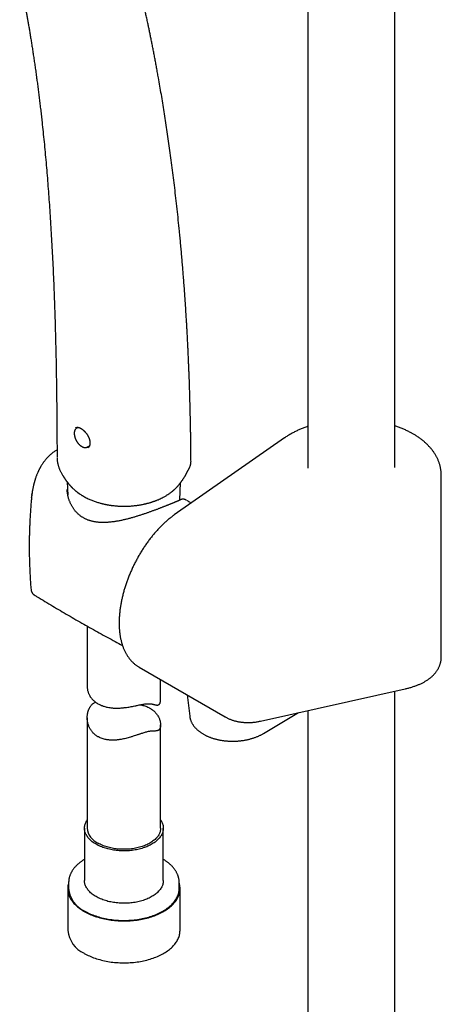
# Model space of a CAD drawing. Header units: millimetres. Extents: x 8 to 806, y 12 to 1720.
# Tile 7 of 131: x 625 to 711, y 417 to 619. Entities that reach past the tile are written whole.
import ezdxf

# ---------------------------------------------------------------- set-up
doc = ezdxf.new("R2010")
doc.units = ezdxf.units.MM

msp = doc.modelspace()

# ---------------------------------------------------------------- linework, layer by layer
at = {"color": 7, "linetype": 'Continuous', "lineweight": 30}
for p, q in [((683.53, 761.63), (683.53, 526.96)), ((701.33, 527.08), (701.33, 757.94)), ((636.57, 535.29), (636.3, 535.13)), ((705.17, 533.88), (704.88, 534.05)), ((705.17, 533.88), (705.17, 533.88)), ((678.76, 533.11), (656.25, 517.37)), ((638.53, 531.27), (638.89, 531.48)), ((638.53, 531.28), (638.53, 531.27)), ((638.54, 531.08), (638.55, 531.09)), ((632.27, 529.16), (632.27, 529.13)), ((632.27, 529.16), (632.27, 529.15)), ((659.65, 528.28), (659.66, 528.29)), ((659.31, 526.95), (659.31, 526.95)), ((634.34, 524.13), (634.48, 521.4)), ((657.35, 520.39), (657.54, 523.98)), ((710.82, 488.37), (710.82, 525.5)), ((627.12, 521.41), (627.16, 521.76)), ((627.16, 521.76), (627.17, 521.8)), ((627.06, 520.9), (627.07, 520.92)), ((658.83, 520.32), (658.82, 520.32)), ((638.44, 494.63), (638.44, 482.27)), ((649.06, 486.23), (666.62, 476.1)), ((653.44, 479.61), (653.44, 483.7)), ((673.9, 475.21), (703.44, 481.81)), ((701.33, 274.59), (701.33, 481.34)), ((658.87, 480.57), (659.4, 476.21)), ((683.53, 477.36), (683.53, 275.64)), ((638.44, 475.9), (638.44, 453.31)), ((674.46, 472.67), (681.63, 476.94)), ((653.44, 453.31), (653.44, 474.43)), ((637.89, 453.31), (637.89, 442.59)), ((653.99, 442.59), (653.99, 453.31)), ((634.64, 442.18), (634.64, 442.19)), ((634.64, 442.18), (634.64, 440.96)), ((657.24, 440.96), (657.24, 442.18)), ((634.47, 440.96), (634.47, 432.38)), ((657.42, 432.38), (657.42, 440.96))]:
    msp.add_line(p, q, dxfattribs=at)
at = {"color": 7, "linetype": 'Continuous', "lineweight": 30, "flags": 128}
for points in [[(640.25, 450.02), (640.05, 450.14), (639.85, 450.27), (639.66, 450.4), (639.48, 450.54), (639.3, 450.68), (639.14, 450.82), (638.99, 450.97), (638.84, 451.12), (638.71, 451.27), (638.58, 451.43), (638.47, 451.59), (638.36, 451.75), (638.27, 451.91), (638.18, 452.08), (638.11, 452.24), (638.05, 452.41), (637.99, 452.58), (637.95, 452.75), (637.92, 452.92), (637.9, 453.09), (637.89, 453.26), (637.9, 453.44), (637.91, 453.61), (637.94, 453.78), (637.97, 453.95), (638.02, 454.12), (638.08, 454.29), (638.14, 454.45), (638.22, 454.62), (638.31, 454.78), (638.41, 454.95), (638.44, 455)], [(653.44, 455), (653.53, 454.87), (653.62, 454.7), (653.71, 454.54), (653.78, 454.37), (653.84, 454.2), (653.9, 454.03), (653.94, 453.86), (653.97, 453.69), (653.99, 453.52), (653.99, 453.35), (653.99, 453.18), (653.98, 453.01), (653.95, 452.84), (653.92, 452.67), (653.87, 452.5), (653.81, 452.33), (653.75, 452.16), (653.67, 451.99), (653.58, 451.83), (653.48, 451.67), (653.37, 451.51), (653.25, 451.35), (653.12, 451.2), (652.98, 451.05), (652.83, 450.9), (652.67, 450.75), (652.5, 450.61), (652.32, 450.47), (652.14, 450.34), (651.94, 450.21), (651.74, 450.08), (651.53, 449.96), (651.31, 449.84), (651.09, 449.73), (650.85, 449.62), (650.62, 449.52), (650.37, 449.43), (650.12, 449.33), (649.86, 449.25), (649.6, 449.17), (649.33, 449.09), (649.06, 449.02), (648.78, 448.96), (648.5, 448.9), (648.22, 448.85), (647.93, 448.8), (647.64, 448.76), (647.35, 448.73), (647.06, 448.7), (646.76, 448.68), (646.46, 448.67), (646.17, 448.66), (645.87, 448.66), (645.57, 448.66), (645.28, 448.68), (644.98, 448.69), (644.69, 448.72), (644.39, 448.75), (644.1, 448.78), (643.81, 448.83), (643.53, 448.87), (643.25, 448.93), (642.97, 448.99), (642.69, 449.06), (642.42, 449.13), (642.16, 449.21), (641.9, 449.29), (641.64, 449.38), (641.4, 449.47), (641.15, 449.57), (640.92, 449.68), (640.69, 449.79), (640.47, 449.9), (640.25, 450.02)], [(653.44, 453.31), (653.44, 453.22), (653.43, 453.06), (653.41, 452.89), (653.38, 452.73), (653.33, 452.56), (653.28, 452.4), (653.21, 452.24), (653.14, 452.08), (653.05, 451.92), (652.95, 451.77), (652.85, 451.61), (652.73, 451.46), (652.6, 451.31), (652.46, 451.17), (652.32, 451.02), (652.16, 450.88), (652, 450.75), (651.82, 450.62), (651.64, 450.49), (651.45, 450.37), (651.25, 450.25), (651.04, 450.13), (650.83, 450.02), (650.6, 449.91), (650.38, 449.81), (650.14, 449.72), (649.9, 449.63), (649.65, 449.54), (649.4, 449.46), (649.14, 449.39), (648.88, 449.32), (648.61, 449.26), (648.34, 449.2), (648.07, 449.15), (647.79, 449.11), (647.51, 449.07), (647.23, 449.04), (646.95, 449.02), (646.66, 449), (646.38, 448.98), (646.09, 448.98), (645.8, 448.98), (645.51, 448.98), (645.23, 449), (644.94, 449.02), (644.66, 449.04), (644.38, 449.07), (644.1, 449.11), (643.82, 449.15), (643.55, 449.2), (643.27, 449.26), (643.01, 449.32), (642.75, 449.39), (642.49, 449.46), (642.24, 449.54), (641.99, 449.63), (641.75, 449.72), (641.51, 449.81), (641.28, 449.91), (641.06, 450.02), (640.85, 450.13), (640.64, 450.25)], [(634.64, 442.11), (634.64, 442.11), (634.59, 441.9), (634.54, 441.7), (634.51, 441.5), (634.48, 441.29), (634.47, 441.09), (634.47, 440.88), (634.48, 440.68), (634.5, 440.47), (634.53, 440.27), (634.57, 440.06), (634.63, 439.86), (634.69, 439.66), (634.77, 439.46), (634.85, 439.26), (634.95, 439.06), (635.06, 438.87), (635.17, 438.67), (635.3, 438.48), (635.44, 438.29), (635.59, 438.11), (635.74, 437.92), (635.91, 437.74), (636.09, 437.57), (636.28, 437.39), (636.47, 437.22), (636.68, 437.05), (636.89, 436.89), (637.11, 436.73), (637.34, 436.57), (637.58, 436.42), (637.83, 436.27)], [(637.83, 436.27), (638.09, 436.13), (638.35, 435.99), (638.62, 435.86), (638.89, 435.73), (639.18, 435.61), (639.47, 435.49), (639.76, 435.38), (640.07, 435.27), (640.37, 435.17), (640.69, 435.07), (641.01, 434.98), (641.33, 434.89), (641.66, 434.81), (641.99, 434.74), (642.32, 434.67), (642.66, 434.61), (643, 434.56), (643.35, 434.51), (643.7, 434.46), (644.04, 434.43), (644.4, 434.39), (644.75, 434.37), (645.1, 434.35), (645.46, 434.34), (645.81, 434.33), (646.17, 434.34), (646.52, 434.34), (646.88, 434.36), (647.23, 434.38), (647.58, 434.4), (647.93, 434.43), (648.28, 434.47), (648.63, 434.52), (648.97, 434.57), (649.31, 434.63), (649.65, 434.69), (649.98, 434.76), (650.32, 434.83), (650.64, 434.91), (650.96, 435), (651.28, 435.09), (651.59, 435.19), (651.9, 435.3), (652.2, 435.4), (652.49, 435.52), (652.78, 435.64), (653.06, 435.76), (653.34, 435.89), (653.61, 436.03), (653.87, 436.17), (654.12, 436.31), (654.37, 436.46), (654.6, 436.61), (654.83, 436.77), (655.05, 436.93), (655.26, 437.09), (655.47, 437.26), (655.66, 437.43), (655.85, 437.61), (656.02, 437.79), (656.18, 437.97), (656.34, 438.15), (656.49, 438.34), (656.62, 438.53), (656.75, 438.72), (656.86, 438.92), (656.96, 439.11), (657.06, 439.31), (657.14, 439.51), (657.21, 439.71), (657.28, 439.91), (657.33, 440.11), (657.37, 440.32), (657.39, 440.52), (657.41, 440.73), (657.42, 440.93), (657.42, 441.14), (657.4, 441.34), (657.37, 441.55), (657.34, 441.75), (657.29, 441.95), (657.24, 442.11)], [(653.99, 442.59), (653.99, 442.46), (653.98, 442.29), (653.95, 442.12), (653.92, 441.95), (653.87, 441.78), (653.81, 441.61), (653.75, 441.44), (653.67, 441.28), (653.58, 441.11), (653.48, 440.95), (653.37, 440.79), (653.25, 440.64), (653.12, 440.48), (652.98, 440.33), (652.83, 440.18), (652.67, 440.04), (652.5, 439.89), (652.32, 439.76), (652.14, 439.62), (651.94, 439.49), (651.74, 439.37), (651.53, 439.25), (651.31, 439.13), (651.09, 439.02), (650.85, 438.91), (650.62, 438.81), (650.37, 438.71), (650.12, 438.62), (649.86, 438.53), (649.6, 438.45), (649.33, 438.38), (649.06, 438.31), (648.78, 438.24), (648.5, 438.19), (648.22, 438.13), (647.93, 438.09), (647.64, 438.05), (647.35, 438.02), (647.06, 437.99), (646.76, 437.97), (646.46, 437.95), (646.17, 437.95), (645.87, 437.94), (645.57, 437.95), (645.28, 437.96), (644.98, 437.98), (644.69, 438), (644.39, 438.03), (644.1, 438.07), (643.81, 438.11), (643.53, 438.16), (643.25, 438.21), (642.97, 438.27), (642.69, 438.34), (642.42, 438.41), (642.16, 438.49), (641.9, 438.57), (641.64, 438.66), (641.4, 438.76), (641.15, 438.86), (640.92, 438.96), (640.69, 439.07), (640.47, 439.19), (640.25, 439.31), (640.05, 439.43), (639.85, 439.56), (639.66, 439.69), (639.48, 439.83), (639.3, 439.97), (639.14, 440.11), (638.99, 440.26), (638.84, 440.41), (638.71, 440.56), (638.58, 440.71), (638.47, 440.87), (638.36, 441.03), (638.27, 441.2), (638.18, 441.36), (638.11, 441.53), (638.05, 441.7), (637.99, 441.86), (637.95, 442.03), (637.92, 442.21), (637.9, 442.38), (637.89, 442.55), (637.89, 442.59)], [(637.95, 436.35), (638.21, 436.2), (638.47, 436.07), (638.74, 435.93), (639.01, 435.81), (639.3, 435.68), (639.58, 435.57), (639.88, 435.45), (640.18, 435.35), (640.49, 435.25), (640.8, 435.15), (641.12, 435.06), (641.44, 434.98), (641.76, 434.9), (642.09, 434.83), (642.43, 434.76), (642.76, 434.7), (643.11, 434.64), (643.45, 434.6), (643.79, 434.55), (644.14, 434.52), (644.49, 434.49), (644.84, 434.47), (645.19, 434.45), (645.55, 434.44), (645.9, 434.44), (646.25, 434.44), (646.61, 434.45), (646.96, 434.46), (647.31, 434.48), (647.66, 434.51), (648.01, 434.54), (648.35, 434.59), (648.7, 434.63), (649.04, 434.68), (649.38, 434.74), (649.71, 434.81), (650.04, 434.88), (650.37, 434.96), (650.69, 435.04), (651.01, 435.13), (651.32, 435.22), (651.63, 435.32), (651.94, 435.43), (652.23, 435.54), (652.52, 435.65), (652.81, 435.78), (653.08, 435.9), (653.35, 436.03), (653.62, 436.17), (653.87, 436.31), (654.12, 436.46), (654.36, 436.6), (654.59, 436.76), (654.81, 436.92), (655.03, 437.08), (655.23, 437.24), (655.43, 437.41), (655.62, 437.59), (655.8, 437.76), (655.96, 437.94), (656.12, 438.12), (656.27, 438.31), (656.41, 438.5), (656.54, 438.69), (656.66, 438.88), (656.76, 439.07), (656.86, 439.27), (656.95, 439.47), (657.02, 439.67), (657.09, 439.87), (657.14, 440.07), (657.18, 440.27), (657.21, 440.47), (657.23, 440.68), (657.24, 440.88), (657.24, 440.96)], [(637.83, 427.7), (638.09, 427.56), (638.35, 427.42), (638.62, 427.29), (638.89, 427.16), (639.18, 427.03), (639.47, 426.92), (639.76, 426.8), (640.07, 426.7), (640.37, 426.59), (640.69, 426.5), (641.01, 426.41), (641.33, 426.32), (641.66, 426.24), (641.99, 426.17), (642.32, 426.1), (642.66, 426.04), (643, 425.98), (643.35, 425.93), (643.7, 425.89), (644.04, 425.85), (644.4, 425.82), (644.75, 425.8), (645.1, 425.78), (645.46, 425.77), (645.81, 425.76), (646.17, 425.76), (646.52, 425.77), (646.88, 425.78), (647.23, 425.8), (647.58, 425.83), (647.93, 425.86), (648.28, 425.9), (648.63, 425.94), (648.97, 426), (649.31, 426.05), (649.65, 426.12), (649.98, 426.18), (650.32, 426.26), (650.64, 426.34), (650.96, 426.43), (651.28, 426.52), (651.59, 426.62), (651.9, 426.72), (652.2, 426.83), (652.49, 426.95), (652.78, 427.06), (653.06, 427.19), (653.34, 427.32), (653.61, 427.45), (653.87, 427.59), (654.12, 427.74), (654.37, 427.89), (654.6, 428.04), (654.83, 428.19), (655.05, 428.36), (655.26, 428.52), (655.47, 428.69), (655.66, 428.86), (655.85, 429.04), (656.02, 429.21), (656.18, 429.4), (656.34, 429.58), (656.49, 429.77), (656.62, 429.96), (656.75, 430.15), (656.86, 430.34), (656.96, 430.54), (657.06, 430.74), (657.14, 430.94), (657.21, 431.14), (657.28, 431.34), (657.33, 431.54), (657.37, 431.75), (657.39, 431.95), (657.41, 432.15), (657.42, 432.36), (657.42, 432.38)]]:
    msp.add_lwpolyline(points, dxfattribs=at)
at = {"color": 7, "linetype": 'Continuous', "lineweight": 30}
for centre, radius, start, end in [((642.18, 453.67), 3.75, 185.4843, 245.8359), ((640.27, 441.5), 5.66, 185.5373, 245.7829), ((640.2, 432.95), 5.75, 185.5923, 245.7278)]:
    msp.add_arc(centre, radius, start, end, dxfattribs=at)
for points, knots in [([(659.66, 528.29), (659.65, 528.46), (659.65, 528.82), (659.65, 529.36), (659.65, 529.89), (659.64, 530.39), (659.64, 530.87), (659.63, 531.32), (659.63, 531.75), (659.62, 532.16), (659.62, 532.53), (659.61, 532.89), (659.61, 533.21), (659.6, 533.5), (659.6, 533.77), (659.6, 534.01), (659.59, 534.23), (659.59, 534.43), (659.59, 534.61), (659.59, 534.75), (659.58, 534.86), (659.58, 534.93), (659.58, 534.98), (659.58, 535.03), (659.58, 535.09), (659.58, 535.14), (659.58, 535.2), (659.58, 535.29), (659.57, 535.41), (659.57, 535.57), (659.57, 535.74), (659.56, 535.94), (659.56, 536.16), (659.56, 536.38), (659.55, 536.61), (659.53, 537.43), (659.49, 539.38), (659.43, 541.45), (659.38, 543.05), (659.36, 543.67), (659.34, 544.31), (659.32, 544.97), (659.29, 545.66), (659.26, 546.41), (659.23, 547.24), (659.19, 548.14), (659.15, 549.08), (659.11, 550), (659.07, 550.9), (659.03, 551.78), (658.98, 552.68), (658.94, 553.61), (658.89, 554.56), (658.83, 555.53), (658.78, 556.51), (658.72, 557.51), (658.65, 558.61), (658.57, 559.8), (658.49, 561.08), (658.4, 562.4), (658.3, 563.74), (658.2, 565.12), (658.09, 566.46), (657.99, 567.76), (657.88, 569.02), (657.77, 570.29), (657.66, 571.58), (657.54, 572.86), (657.42, 574.14), (657.26, 575.75), (657.07, 577.68), (656.83, 579.93), (656.58, 582.13), (656.33, 584.26), (656.08, 586.35), (655.82, 588.39), (655.56, 590.41), (655.29, 592.38), (655.01, 594.3), (654.74, 596.18), (654.46, 598.02), (654.18, 599.83), (653.89, 601.61), (653.6, 603.36), (653.31, 605.08), (653.04, 606.56), (652.82, 607.81), (652.63, 608.84), (652.45, 609.84), (652.26, 610.82), (652.08, 611.77), (651.9, 612.71), (651.72, 613.62), (651.54, 614.51), (651.37, 615.36), (651.2, 616.18), (651.04, 616.97), (650.89, 617.65), (650.77, 618.23), (650.67, 618.72), (650.56, 619.2), (650.46, 619.66), (650.37, 620.1), (650.27, 620.53), (650.18, 620.95), (650.1, 621.33), (650.02, 621.66), (649.95, 621.95), (649.91, 622.17), (649.87, 622.33), (649.85, 622.42), (649.83, 622.51), (649.81, 622.6), (649.79, 622.68), (649.78, 622.74), (649.77, 622.77), (649.76, 622.8), (649.76, 622.83), (649.74, 622.88), (649.73, 622.94), (649.71, 623.02), (649.69, 623.11), (649.67, 623.23), (649.63, 623.38), (649.59, 623.58), (649.53, 623.8), (649.48, 624.04), (649.41, 624.31), (649.35, 624.61), (649.27, 624.93), (649.19, 625.26), (649.11, 625.62), (649.01, 626.01), (648.92, 626.42), (648.81, 626.85), (648.7, 627.33), (648.57, 627.85), (648.43, 628.41), (648.29, 629), (648.13, 629.61), (647.97, 630.24), (647.86, 630.67), (647.81, 630.89), (647.8, 630.9)], [0, 0, 0, 0, 0.004719, 0.009877, 0.014704, 0.019294, 0.023647, 0.027762, 0.031708, 0.035409, 0.038863, 0.042071, 0.045032, 0.047701, 0.050132, 0.052325, 0.05428, 0.056213, 0.057839, 0.059157, 0.060168, 0.060786, 0.061209, 0.061639, 0.062117, 0.062642, 0.063213, 0.063832, 0.065089, 0.066505, 0.068079, 0.069941, 0.071974, 0.074048, 0.076122, 0.078196, 0.096733, 0.129906, 0.135448, 0.141142, 0.147063, 0.153208, 0.159579, 0.166175, 0.174238, 0.182615, 0.191305, 0.200308, 0.208303, 0.21653, 0.224988, 0.233679, 0.242602, 0.251592, 0.260806, 0.270244, 0.279906, 0.291701, 0.303813, 0.316243, 0.328991, 0.342057, 0.355441, 0.367165, 0.379123, 0.391314, 0.403677, 0.415977, 0.428192, 0.440324, 0.462344, 0.484079, 0.505528, 0.5261, 0.546402, 0.566432, 0.586191, 0.605678, 0.624552, 0.643163, 0.661512, 0.679598, 0.697421, 0.714981, 0.732278, 0.749311, 0.759883, 0.770349, 0.780593, 0.790549, 0.800219, 0.809907, 0.819288, 0.828364, 0.837133, 0.845597, 0.853755, 0.861606, 0.866827, 0.871903, 0.876835, 0.881623, 0.886266, 0.890764, 0.895119, 0.899301, 0.902595, 0.905636, 0.908426, 0.909453, 0.910441, 0.91139, 0.9123, 0.913168, 0.913842, 0.914193, 0.914392, 0.91471, 0.915188, 0.915825, 0.916621, 0.917576, 0.91869, 0.920422, 0.922438, 0.924735, 0.927315, 0.930178, 0.933323, 0.936609, 0.940154, 0.94396, 0.948026, 0.952352, 0.956938, 0.961784, 0.967416, 0.973362, 0.979622, 0.986197, 0.993086, 0.999622, 1, 1, 1, 1]), ([(624.64, 627.07), (624.67, 626.94), (624.73, 626.66), (624.82, 626.24), (624.9, 625.83), (624.98, 625.44), (625.05, 625.07), (625.13, 624.71), (625.2, 624.33), (625.28, 623.94), (625.36, 623.52), (625.46, 623.02), (625.57, 622.45), (625.69, 621.79), (625.82, 621.11), (625.95, 620.39), (626.09, 619.64), (626.23, 618.86), (626.37, 618.06), (626.51, 617.23), (626.66, 616.36), (626.81, 615.45), (626.96, 614.5), (627.12, 613.52), (627.27, 612.5), (627.43, 611.46), (627.59, 610.39), (627.75, 609.29), (627.91, 608.16), (628.07, 607.04), (628.21, 605.93), (628.36, 604.83), (628.5, 603.71), (628.64, 602.56), (628.79, 601.38), (628.93, 600.18), (629.07, 598.96), (629.23, 597.47), (629.42, 595.7), (629.63, 593.66), (629.83, 591.58), (630.02, 589.47), (630.21, 587.33), (630.38, 585.18), (630.55, 583), (630.71, 580.79), (630.86, 578.53), (631.01, 576.22), (631.14, 573.87), (631.27, 571.48), (631.4, 569.05), (631.51, 566.59), (631.62, 564.09), (631.71, 561.56), (631.8, 559), (631.88, 556.4), (631.96, 553.77), (632.02, 551.1), (632.08, 548.4), (632.13, 545.67), (632.17, 542.81), (632.21, 539.83), (632.24, 536.71), (632.26, 533.55), (632.27, 531.03), (632.27, 529.56), (632.27, 529.15)], [0, 0, 0, 0, 0.004554, 0.009416, 0.014009, 0.018334, 0.02239, 0.026337, 0.030445, 0.034925, 0.039587, 0.04443, 0.051327, 0.058562, 0.066134, 0.074043, 0.082291, 0.090721, 0.099477, 0.108559, 0.117968, 0.127884, 0.138138, 0.148732, 0.159666, 0.170938, 0.18234, 0.19407, 0.206128, 0.218514, 0.22985, 0.241449, 0.253309, 0.265431, 0.277816, 0.290462, 0.303281, 0.316209, 0.337142, 0.358356, 0.37985, 0.401626, 0.423681, 0.445615, 0.467819, 0.490291, 0.513032, 0.536513, 0.560272, 0.584307, 0.608618, 0.633204, 0.658064, 0.683195, 0.708596, 0.734266, 0.760203, 0.786405, 0.81287, 0.839595, 0.866577, 0.896553, 0.926834, 0.957416, 0.988295, 1, 1, 1, 1]), ([(636.3, 535.13), (636.28, 535.12), (636.23, 535.09), (636.16, 535.03), (636.09, 534.96), (636.03, 534.89), (635.98, 534.8), (635.93, 534.71), (635.89, 534.62), (635.85, 534.52), (635.83, 534.41), (635.81, 534.29), (635.79, 534.17), (635.79, 534.05), (635.79, 533.92), (635.8, 533.79), (635.82, 533.66), (635.85, 533.52), (635.88, 533.39), (635.92, 533.25), (635.96, 533.11), (636.01, 532.98), (636.07, 532.84), (636.13, 532.71), (636.2, 532.58), (636.28, 532.45), (636.36, 532.32), (636.44, 532.2), (636.53, 532.09), (636.62, 531.97), (636.72, 531.87), (636.82, 531.77), (636.92, 531.67), (637.03, 531.58), (637.13, 531.5), (637.23, 531.43), (637.3, 531.4), (637.32, 531.38)], [0, 0, 0, 0, 0.024589, 0.051612, 0.078711, 0.105997, 0.133556, 0.161443, 0.189677, 0.21824, 0.247086, 0.276152, 0.30537, 0.33468, 0.364032, 0.393384, 0.422713, 0.452009, 0.481266, 0.510486, 0.53967, 0.568823, 0.597951, 0.627062, 0.656161, 0.685257, 0.714355, 0.743462, 0.772584, 0.80173, 0.830906, 0.86012, 0.889377, 0.918684, 0.948043, 0.977456, 1, 1, 1, 1]), ([(636.11, 535.22), (636.13, 535.23), (636.16, 535.25), (636.22, 535.27), (636.29, 535.29), (636.37, 535.3), (636.45, 535.3), (636.54, 535.3), (636.62, 535.28), (636.71, 535.26), (636.81, 535.23), (636.9, 535.2), (637, 535.15), (637.11, 535.1), (637.21, 535.04), (637.32, 534.97), (637.43, 534.89), (637.54, 534.81), (637.64, 534.72), (637.75, 534.63), (637.85, 534.52), (637.96, 534.42), (638.06, 534.31), (638.15, 534.19), (638.25, 534.07), (638.34, 533.95), (638.43, 533.82), (638.51, 533.69), (638.59, 533.55), (638.66, 533.42), (638.73, 533.28), (638.79, 533.14), (638.84, 533.01), (638.89, 532.87), (638.92, 532.74), (638.96, 532.61), (638.98, 532.48), (639, 532.35), (639.01, 532.23), (639.01, 532.1), (639.01, 531.98), (639, 531.87), (638.98, 531.76), (638.96, 531.66), (638.93, 531.56), (638.89, 531.47), (638.85, 531.39), (638.8, 531.32), (638.75, 531.25), (638.68, 531.19), (638.62, 531.13), (638.57, 531.1), (638.54, 531.09)], [0, 0, 0, 0, 0.01297, 0.035797, 0.058186, 0.079848, 0.100796, 0.121173, 0.141127, 0.160744, 0.180078, 0.199475, 0.219004, 0.23867, 0.258461, 0.278357, 0.298331, 0.318351, 0.338384, 0.358393, 0.378357, 0.398257, 0.418031, 0.437719, 0.457568, 0.477558, 0.497663, 0.51785, 0.538079, 0.558301, 0.578464, 0.598527, 0.618451, 0.638207, 0.657757, 0.677012, 0.696521, 0.716233, 0.736114, 0.756122, 0.776207, 0.796321, 0.816407, 0.836426, 0.85636, 0.876211, 0.896004, 0.915853, 0.936491, 0.95739, 0.978697, 1, 1, 1, 1]), ([(683.53, 535.49), (683.46, 535.47), (683.26, 535.4), (682.94, 535.28), (682.57, 535.14), (682.21, 534.99), (681.85, 534.84), (681.5, 534.68), (681.16, 534.51), (680.82, 534.34), (680.49, 534.17), (680.16, 533.99), (679.84, 533.81), (679.52, 533.62), (679.22, 533.42), (678.96, 533.25), (678.81, 533.15), (678.76, 533.11)], [0, 0, 0, 0, 0.041463, 0.112011, 0.182605, 0.253245, 0.323931, 0.394661, 0.465434, 0.536246, 0.607094, 0.677973, 0.748878, 0.819802, 0.890736, 0.961667, 1, 1, 1, 1]), ([(704.87, 534.05), (704.86, 534.06), (704.74, 534.13), (704.51, 534.25), (704.18, 534.42), (703.84, 534.59), (703.5, 534.75), (703.15, 534.91), (702.8, 535.06), (702.44, 535.21), (702.07, 535.35), (701.71, 535.48), (701.46, 535.56), (701.33, 535.61)], [0, 0, 0, 0, 0.011866, 0.110935, 0.209974, 0.308995, 0.407989, 0.506947, 0.605864, 0.704732, 0.80355, 0.902314, 1, 1, 1, 1]), ([(704.87, 534.05), (704.87, 534.05), (704.88, 534.05), (704.88, 534.05), (704.88, 534.05)], [0, 0, 0, 0, 0.726716, 1, 1, 1, 1]), ([(710.82, 525.5), (710.82, 525.55), (710.82, 525.7), (710.81, 525.94), (710.79, 526.22), (710.76, 526.49), (710.72, 526.76), (710.67, 527.03), (710.61, 527.3), (710.54, 527.57), (710.46, 527.84), (710.37, 528.11), (710.27, 528.38), (710.16, 528.64), (710.04, 528.9), (709.91, 529.16), (709.77, 529.42), (709.62, 529.68), (709.47, 529.93), (709.3, 530.19), (709.12, 530.44), (708.93, 530.68), (708.74, 530.93), (708.53, 531.17), (708.31, 531.4), (708.09, 531.64), (707.86, 531.87), (707.61, 532.1), (707.36, 532.32), (707.11, 532.54), (706.84, 532.75), (706.56, 532.96), (706.28, 533.17), (705.99, 533.37), (705.69, 533.56), (705.42, 533.73), (705.24, 533.84), (705.17, 533.88)], [0, 0, 0, 0, 0.017353, 0.045121, 0.072888, 0.100669, 0.12848, 0.156334, 0.184247, 0.212232, 0.240301, 0.268467, 0.296739, 0.325128, 0.353641, 0.382284, 0.411063, 0.43998, 0.469036, 0.498232, 0.527565, 0.557031, 0.586626, 0.616344, 0.646176, 0.676114, 0.70615, 0.736274, 0.766476, 0.796747, 0.827078, 0.857459, 0.887881, 0.918337, 0.948819, 0.979319, 1, 1, 1, 1]), ([(632.27, 530.65), (632.25, 530.64), (632.15, 530.59), (631.96, 530.47), (631.7, 530.3), (631.44, 530.12), (631.18, 529.93), (630.95, 529.73), (630.74, 529.55), (630.54, 529.35), (630.34, 529.15), (630.15, 528.94), (629.95, 528.71), (629.78, 528.5), (629.64, 528.32), (629.53, 528.17), (629.41, 528), (629.28, 527.82), (629.16, 527.62), (629.05, 527.44), (628.96, 527.29), (628.89, 527.17), (628.84, 527.09), (628.81, 527.03), (628.79, 526.99), (628.77, 526.95), (628.74, 526.89), (628.69, 526.81), (628.64, 526.72), (628.59, 526.61), (628.54, 526.5), (628.48, 526.39), (628.43, 526.29), (628.39, 526.18), (628.31, 526.02), (628.22, 525.8), (628.11, 525.53), (628.02, 525.28), (627.93, 525.04), (627.86, 524.83), (627.8, 524.64), (627.75, 524.48), (627.71, 524.36), (627.69, 524.27), (627.67, 524.21), (627.65, 524.16), (627.64, 524.12), (627.64, 524.1), (627.63, 524.07), (627.62, 524.02), (627.6, 523.95), (627.57, 523.85), (627.53, 523.7), (627.49, 523.53), (627.44, 523.33), (627.39, 523.09), (627.33, 522.81), (627.28, 522.51), (627.22, 522.17), (627.19, 521.93), (627.17, 521.8)], [0, 0, 0, 0, 0.005724, 0.0351512, 0.0666783, 0.0999755, 0.1320348, 0.1619507, 0.1897591, 0.2161278, 0.2448332, 0.2731344, 0.3025298, 0.3333305, 0.3508364, 0.3695376, 0.3894249, 0.4104838, 0.432694, 0.4552805, 0.4707425, 0.483516, 0.493602, 0.4982868, 0.5020381, 0.5057293, 0.5121696, 0.5204241, 0.531043, 0.5426763, 0.5540871, 0.5652735, 0.5762328, 0.5869625, 0.5974606, 0.6261631, 0.6529294, 0.6777577, 0.7006867, 0.7216589, 0.739063, 0.7539131, 0.7662127, 0.7737649, 0.7798837, 0.7845692, 0.7878213, 0.7891133, 0.7917321, 0.7959742, 0.8018402, 0.812189, 0.8254295, 0.8415669, 0.8606093, 0.8825684, 0.9074607, 0.9353089, 0.9661425, 1, 1, 1, 1]), ([(637.32, 531.38), (637.34, 531.37), (637.4, 531.34), (637.49, 531.29), (637.6, 531.24), (637.71, 531.21), (637.82, 531.18), (637.93, 531.16), (638.04, 531.16), (638.14, 531.16), (638.24, 531.17), (638.33, 531.19), (638.42, 531.22), (638.49, 531.25), (638.53, 531.27), (638.53, 531.28)], [0, 0, 0, 0, 0.046213, 0.13321, 0.22026, 0.307171, 0.393769, 0.479842, 0.565162, 0.649528, 0.732807, 0.814979, 0.896145, 0.976521, 1, 1, 1, 1]), ([(632.28, 528.96), (632.28, 528.96), (632.28, 528.88), (632.29, 528.72), (632.31, 528.48), (632.34, 528.24), (632.39, 527.99), (632.44, 527.75), (632.51, 527.5), (632.58, 527.26), (632.66, 527.02), (632.75, 526.77), (632.86, 526.53), (632.97, 526.28), (633.1, 526.03), (633.24, 525.78), (633.36, 525.57), (633.44, 525.44), (633.47, 525.4)], [0, 0, 0, 0, 0.001083, 0.06449, 0.12867, 0.19358, 0.25916, 0.325337, 0.392019, 0.459103, 0.526226, 0.593869, 0.664725, 0.736612, 0.809615, 0.883785, 0.959167, 1, 1, 1, 1]), ([(659.31, 526.95), (659.33, 527), (659.38, 527.09), (659.45, 527.24), (659.5, 527.39), (659.55, 527.54), (659.59, 527.7), (659.62, 527.86), (659.64, 528.02), (659.65, 528.15), (659.65, 528.23), (659.65, 528.25)], [0, 0, 0, 0, 0.117822, 0.241595, 0.360317, 0.474617, 0.597164, 0.71727, 0.835971, 0.953632, 1, 1, 1, 1]), ([(637.67, 521.2), (637.8, 521.13), (638.05, 520.98), (638.43, 520.79), (638.81, 520.61), (639.17, 520.45), (639.53, 520.31), (639.88, 520.18), (640.24, 520.05), (640.59, 519.94), (640.92, 519.84), (641.21, 519.76), (641.47, 519.7), (641.69, 519.64), (641.89, 519.6), (642.06, 519.56), (642.2, 519.53), (642.31, 519.51), (642.4, 519.49), (642.46, 519.48), (642.51, 519.47), (642.55, 519.47), (642.6, 519.46), (642.66, 519.45), (642.76, 519.43), (642.92, 519.4), (643.13, 519.37), (643.37, 519.33), (643.63, 519.3), (643.91, 519.27), (644.22, 519.24), (644.56, 519.21), (644.91, 519.19), (645.34, 519.17), (645.81, 519.16), (646.33, 519.16), (646.82, 519.17), (647.28, 519.2), (647.71, 519.23), (648.11, 519.27), (648.45, 519.31), (648.73, 519.35), (648.96, 519.38), (649.22, 519.43), (649.49, 519.47), (649.77, 519.53), (650.04, 519.58), (650.29, 519.64), (650.51, 519.69), (650.73, 519.75), (650.96, 519.81), (651.2, 519.87), (651.42, 519.94), (651.62, 520), (651.8, 520.06), (651.95, 520.11), (652.08, 520.16), (652.2, 520.2), (652.33, 520.25), (652.5, 520.31), (652.71, 520.4), (652.99, 520.51), (653.35, 520.67), (653.76, 520.87), (654.12, 521.06), (654.43, 521.23), (654.67, 521.38), (654.89, 521.52), (655.09, 521.65), (655.26, 521.77), (655.41, 521.87), (655.52, 521.96), (655.64, 522.04), (655.75, 522.13), (655.86, 522.22), (655.97, 522.31), (656.07, 522.4), (656.15, 522.46), (656.21, 522.52), (656.27, 522.58), (656.35, 522.65), (656.44, 522.73), (656.53, 522.82), (656.61, 522.9), (656.68, 522.97), (656.76, 523.06), (656.86, 523.16), (656.96, 523.27), (657.07, 523.39), (657.15, 523.49), (657.23, 523.58), (657.3, 523.67), (657.37, 523.76), (657.44, 523.85), (657.51, 523.93), (657.57, 524.02), (657.64, 524.11), (657.71, 524.21), (657.78, 524.31), (657.85, 524.41), (657.93, 524.52), (658.02, 524.66), (658.13, 524.83), (658.24, 525.01), (658.34, 525.18), (658.43, 525.33), (658.51, 525.46), (658.58, 525.59), (658.65, 525.72), (658.71, 525.83), (658.76, 525.92), (658.8, 525.99), (658.84, 526.06), (658.88, 526.13), (658.92, 526.21), (658.97, 526.3), (659.01, 526.37), (659.04, 526.44), (659.08, 526.51), (659.12, 526.58), (659.16, 526.66), (659.19, 526.72), (659.21, 526.76), (659.24, 526.81), (659.27, 526.87), (659.3, 526.92), (659.31, 526.95)], [0, 0, 0, 0, 0.019714, 0.038456, 0.056225, 0.073024, 0.088854, 0.103719, 0.119997, 0.134933, 0.14853, 0.160793, 0.170788, 0.179689, 0.187498, 0.194217, 0.199848, 0.204312, 0.207735, 0.210116, 0.211503, 0.212931, 0.214828, 0.217195, 0.21997, 0.226765, 0.234879, 0.24431, 0.253841, 0.264417, 0.276037, 0.288698, 0.302265, 0.315652, 0.335673, 0.354678, 0.372672, 0.389658, 0.405638, 0.420615, 0.43459, 0.443184, 0.452037, 0.461645, 0.472009, 0.483127, 0.495, 0.503421, 0.512183, 0.521287, 0.530731, 0.540516, 0.550046, 0.55856, 0.566041, 0.572511, 0.577969, 0.582667, 0.587873, 0.595727, 0.604756, 0.614936, 0.633907, 0.653089, 0.672483, 0.686602, 0.699162, 0.71016, 0.720639, 0.731891, 0.73781, 0.744031, 0.750539, 0.757087, 0.763588, 0.770042, 0.775964, 0.780925, 0.78391, 0.78754, 0.792334, 0.798277, 0.804055, 0.808876, 0.813009, 0.817393, 0.824764, 0.831419, 0.837738, 0.844446, 0.848505, 0.853036, 0.858476, 0.863249, 0.867098, 0.871299, 0.875802, 0.880964, 0.886079, 0.89042, 0.894425, 0.901624, 0.909349, 0.91755, 0.925812, 0.931626, 0.936729, 0.941831, 0.948554, 0.952509, 0.956153, 0.959325, 0.961936, 0.964706, 0.968283, 0.972328, 0.975581, 0.977975, 0.980693, 0.984255, 0.988081, 0.990208, 0.991985, 0.993759, 0.996761, 1, 1, 1, 1]), ([(633.47, 525.4), (633.47, 525.4), (633.49, 525.37), (633.53, 525.31), (633.58, 525.23), (633.62, 525.16), (633.66, 525.11), (633.69, 525.05), (633.73, 525), (633.77, 524.94), (633.8, 524.88), (633.86, 524.8), (633.94, 524.68), (634.03, 524.55), (634.12, 524.42), (634.21, 524.31), (634.28, 524.21), (634.35, 524.12), (634.42, 524.03), (634.48, 523.94), (634.55, 523.86), (634.62, 523.78), (634.68, 523.7), (634.74, 523.63), (634.8, 523.56), (634.86, 523.49), (634.93, 523.41), (635.01, 523.32), (635.09, 523.23), (635.18, 523.13), (635.28, 523.03), (635.4, 522.91), (635.54, 522.78), (635.68, 522.65), (635.8, 522.54), (635.92, 522.43), (636.04, 522.33), (636.17, 522.22), (636.28, 522.14), (636.36, 522.07), (636.43, 522.02), (636.5, 521.97), (636.56, 521.93), (636.61, 521.88), (636.68, 521.84), (636.75, 521.78), (636.85, 521.71), (636.97, 521.63), (637.11, 521.54), (637.28, 521.43), (637.46, 521.32), (637.6, 521.24), (637.67, 521.2)], [0, 0, 0, 0, 0.000413, 0.017747, 0.032321, 0.042231, 0.05148, 0.06096, 0.070675, 0.080682, 0.091068, 0.101838, 0.125954, 0.151242, 0.174287, 0.194354, 0.214167, 0.230202, 0.247051, 0.263543, 0.281234, 0.298235, 0.315863, 0.330133, 0.341088, 0.357331, 0.376906, 0.398312, 0.418352, 0.437129, 0.464322, 0.493211, 0.526065, 0.562844, 0.592792, 0.612883, 0.646279, 0.680695, 0.701382, 0.720229, 0.736966, 0.751566, 0.764036, 0.775913, 0.789116, 0.806595, 0.828334, 0.854314, 0.884507, 0.918882, 0.957397, 1, 1, 1, 1]), ([(627.18, 521.83), (627.15, 521.68), (627.11, 521.37), (627.08, 521.06), (627.06, 520.9)], [0, 0, 0, 0, 0.501266, 1, 1, 1, 1]), ([(657.58, 520.5), (657.57, 520.5), (657.56, 520.49), (657.53, 520.47), (657.47, 520.45), (657.41, 520.42), (657.34, 520.38), (657.26, 520.35), (657.17, 520.31), (657.07, 520.26), (656.96, 520.22), (656.85, 520.17), (656.72, 520.11), (656.59, 520.06), (656.45, 520), (656.3, 519.93), (656.14, 519.87), (655.98, 519.8), (655.81, 519.73), (655.64, 519.66), (655.46, 519.59), (655.28, 519.51), (655.08, 519.44), (654.89, 519.36), (654.68, 519.28), (654.47, 519.19), (654.25, 519.11), (654.03, 519.02), (653.8, 518.93), (653.57, 518.84), (653.34, 518.75), (653.1, 518.66), (652.85, 518.56), (652.6, 518.47), (652.34, 518.37), (652.08, 518.27), (651.81, 518.18), (651.54, 518.08), (651.26, 517.98), (650.98, 517.88), (650.69, 517.78), (650.4, 517.68), (650.11, 517.58), (649.81, 517.48), (649.51, 517.38), (649.2, 517.28), (648.89, 517.18), (648.58, 517.09), (648.26, 516.99), (647.94, 516.9), (647.61, 516.8), (647.29, 516.71), (646.96, 516.62), (646.63, 516.54), (646.3, 516.46), (645.97, 516.38), (645.63, 516.3), (645.3, 516.23), (644.96, 516.16), (644.62, 516.1), (644.29, 516.05), (643.95, 515.99), (643.62, 515.95), (643.29, 515.91), (642.97, 515.88), (642.65, 515.85), (642.33, 515.83), (642.02, 515.82), (641.72, 515.82), (641.41, 515.82), (641.12, 515.83), (640.82, 515.85), (640.54, 515.88), (640.26, 515.91), (639.99, 515.96), (639.72, 516.01), (639.46, 516.07), (639.2, 516.13), (638.96, 516.21), (638.71, 516.29), (638.48, 516.38), (638.25, 516.48), (638.02, 516.58), (637.8, 516.7), (637.59, 516.82), (637.38, 516.95), (637.18, 517.08), (636.99, 517.23), (636.79, 517.38), (636.61, 517.55), (636.43, 517.72), (636.26, 517.89), (636.09, 518.08), (635.93, 518.27), (635.77, 518.48), (635.62, 518.69), (635.48, 518.9), (635.34, 519.13), (635.22, 519.36), (635.09, 519.6), (634.98, 519.84), (634.88, 520.09), (634.78, 520.35), (634.69, 520.61), (634.61, 520.88), (634.54, 521.14), (634.48, 521.41), (634.43, 521.69), (634.39, 521.96), (634.36, 522.23), (634.34, 522.43), (634.33, 522.54), (634.33, 522.56)], [0, 0, 0, 0, 0.003142, 0.011685, 0.020642, 0.029895, 0.039338, 0.048884, 0.058468, 0.068029, 0.077589, 0.087122, 0.096646, 0.106137, 0.115579, 0.124956, 0.134258, 0.143474, 0.152595, 0.161617, 0.170535, 0.179345, 0.188062, 0.196853, 0.205635, 0.214399, 0.223127, 0.231806, 0.240421, 0.248965, 0.257554, 0.266131, 0.274708, 0.283296, 0.291908, 0.300556, 0.309205, 0.317864, 0.326612, 0.335422, 0.344265, 0.353112, 0.361933, 0.370844, 0.379862, 0.388931, 0.398066, 0.407278, 0.416575, 0.425928, 0.435349, 0.444815, 0.454329, 0.463891, 0.473505, 0.483169, 0.492884, 0.502648, 0.51246, 0.522317, 0.532213, 0.542119, 0.551967, 0.561761, 0.571499, 0.581181, 0.590804, 0.600372, 0.609885, 0.619345, 0.628758, 0.638127, 0.647431, 0.656549, 0.665587, 0.674554, 0.683468, 0.692342, 0.701188, 0.709877, 0.718664, 0.727448, 0.736186, 0.744846, 0.753412, 0.762, 0.770684, 0.779394, 0.788143, 0.796944, 0.805807, 0.814722, 0.82366, 0.832715, 0.841868, 0.851095, 0.860369, 0.869704, 0.879162, 0.888728, 0.898395, 0.908155, 0.917996, 0.927906, 0.937871, 0.947872, 0.957894, 0.967914, 0.97792, 0.987912, 0.997917, 1, 1, 1, 1]), ([(627.06, 520.9), (627.04, 520.66), (626.98, 520.07), (626.91, 519.15), (626.83, 518.13), (626.77, 517.1), (626.71, 516.08), (626.67, 515.05), (626.63, 514.02), (626.61, 513), (626.59, 511.97), (626.59, 510.94), (626.59, 509.92), (626.61, 508.89), (626.63, 507.86), (626.67, 506.84), (626.71, 505.81), (626.77, 504.79), (626.83, 503.77), (626.89, 502.87), (626.94, 502.32), (626.96, 502.11)], [0, 0, 0, 0, 0.038812, 0.093349, 0.147894, 0.202447, 0.257005, 0.311566, 0.366128, 0.420689, 0.475248, 0.529802, 0.58435, 0.63889, 0.693419, 0.747935, 0.802436, 0.856921, 0.911388, 0.965835, 1, 1, 1, 1]), ([(658.68, 520.4), (658.67, 520.4), (658.62, 520.43), (658.53, 520.47), (658.41, 520.52), (658.3, 520.55), (658.2, 520.58), (658.1, 520.59), (658.01, 520.6), (657.92, 520.59), (657.84, 520.58), (657.75, 520.57), (657.68, 520.54), (657.62, 520.52), (657.59, 520.5), (657.58, 520.5)], [0, 0, 0, 0, 0.032871, 0.165626, 0.282108, 0.388574, 0.483971, 0.569526, 0.649541, 0.724352, 0.794354, 0.860573, 0.923861, 0.984947, 1, 1, 1, 1]), ([(659.7, 519.78), (659.49, 519.91), (659.2, 520.09), (658.91, 520.26), (658.83, 520.32)], [0, 0, 0, 0, 0.710264, 1, 1, 1, 1]), ([(656.25, 517.37), (656.2, 517.33), (656.05, 517.23), (655.8, 517.05), (655.51, 516.83), (655.23, 516.6), (654.94, 516.36), (654.66, 516.12), (654.37, 515.87), (654.09, 515.61), (653.82, 515.35), (653.54, 515.08), (653.27, 514.8), (653, 514.51), (652.73, 514.22), (652.46, 513.93), (652.2, 513.62), (651.94, 513.32), (651.69, 513), (651.43, 512.68), (651.18, 512.36), (650.94, 512.03), (650.69, 511.69), (650.45, 511.36), (650.22, 511.01), (649.99, 510.66), (649.76, 510.31), (649.54, 509.96), (649.32, 509.6), (649.1, 509.23), (648.89, 508.87), (648.69, 508.49), (648.49, 508.12), (648.29, 507.75), (648.1, 507.37), (647.91, 506.99), (647.73, 506.6), (647.55, 506.22), (647.38, 505.83), (647.21, 505.44), (647.05, 505.05), (646.89, 504.66), (646.74, 504.26), (646.6, 503.87), (646.46, 503.47), (646.33, 503.08), (646.2, 502.68), (646.08, 502.29), (645.96, 501.89), (645.85, 501.49), (645.75, 501.1), (645.65, 500.7), (645.56, 500.31), (645.47, 499.92), (645.39, 499.52), (645.32, 499.13), (645.26, 498.75), (645.2, 498.36), (645.14, 497.97), (645.1, 497.59), (645.06, 497.21), (645.02, 496.83), (645, 496.45), (644.98, 496.08), (644.97, 495.71), (644.96, 495.34), (644.97, 494.98), (644.97, 494.62), (644.99, 494.26), (645.01, 493.91), (645.05, 493.56), (645.08, 493.21), (645.13, 492.87), (645.18, 492.54), (645.24, 492.21), (645.31, 491.88), (645.39, 491.57), (645.47, 491.25), (645.56, 490.95), (645.66, 490.64), (645.76, 490.35), (645.87, 490.06), (645.99, 489.78), (646.12, 489.51), (646.25, 489.25), (646.39, 488.99), (646.54, 488.74), (646.69, 488.5), (646.85, 488.27), (647.02, 488.04), (647.19, 487.83), (647.36, 487.62), (647.55, 487.42), (647.74, 487.23), (647.93, 487.05), (648.13, 486.88), (648.33, 486.72), (648.54, 486.56), (648.75, 486.42), (648.92, 486.31), (649.03, 486.25), (649.06, 486.24)], [0, 0, 0, 0, 0.005545, 0.016006, 0.026459, 0.036906, 0.047344, 0.057774, 0.068195, 0.078606, 0.089007, 0.099397, 0.109778, 0.120148, 0.130508, 0.140858, 0.151199, 0.161531, 0.171853, 0.182167, 0.192473, 0.202771, 0.213062, 0.223345, 0.233622, 0.243893, 0.254159, 0.264419, 0.274674, 0.284925, 0.295172, 0.305416, 0.315656, 0.325895, 0.336131, 0.346365, 0.356599, 0.366832, 0.377064, 0.387297, 0.397531, 0.407765, 0.418001, 0.428239, 0.43848, 0.448724, 0.458971, 0.469223, 0.479479, 0.48974, 0.500007, 0.51028, 0.52056, 0.530847, 0.541141, 0.551444, 0.561755, 0.572075, 0.582404, 0.592743, 0.603093, 0.613452, 0.623822, 0.634202, 0.644593, 0.654994, 0.665404, 0.675823, 0.68625, 0.696685, 0.707124, 0.717568, 0.728013, 0.738455, 0.748893, 0.759321, 0.769736, 0.780134, 0.790509, 0.800856, 0.81117, 0.821444, 0.831674, 0.841854, 0.851979, 0.862045, 0.872048, 0.881984, 0.891853, 0.901653, 0.911383, 0.921046, 0.930643, 0.940178, 0.949653, 0.959074, 0.968446, 0.977774, 0.987066, 0.996328, 1, 1, 1, 1]), ([(626.96, 502.11), (626.96, 502.06), (626.97, 501.97), (627, 501.85), (627.03, 501.76), (627.05, 501.69), (627.07, 501.65), (627.08, 501.62), (627.09, 501.6), (627.1, 501.57), (627.12, 501.54), (627.14, 501.51), (627.16, 501.48), (627.17, 501.46), (627.18, 501.45), (627.19, 501.43), (627.19, 501.42), (627.2, 501.41), (627.2, 501.41), (627.2, 501.4), (627.2, 501.4), (627.21, 501.39), (627.22, 501.38), (627.24, 501.35), (627.27, 501.32), (627.32, 501.26), (627.4, 501.18), (627.5, 501.09), (627.58, 501.03), (627.62, 501)], [0, 0, 0, 0, 0.106391, 0.191856, 0.256817, 0.302998, 0.320641, 0.3363, 0.362592, 0.387136, 0.420315, 0.4585, 0.472687, 0.484267, 0.494287, 0.504307, 0.515888, 0.530086, 0.554049, 0.584393, 0.618186, 0.640449, 0.660885, 0.680889, 0.701929, 0.751639, 0.816562, 0.899158, 1, 1, 1, 1]), ([(627.62, 501), (627.62, 501), (627.62, 501), (627.62, 501), (627.62, 501)], [0, 0, 0, 0, 0.7330574, 1, 1, 1, 1]), ([(627.63, 501), (627.83, 500.88), (628.56, 500.43), (629.81, 499.67), (631.38, 498.73), (632.96, 497.79), (634.54, 496.87), (636.13, 495.95), (637.72, 495.04), (639.31, 494.14), (640.92, 493.25), (642.52, 492.37), (644.1, 491.51), (645.14, 490.95), (645.65, 490.68)], [0, 0, 0, 0, 0.034876, 0.123125, 0.211375, 0.299626, 0.387876, 0.476123, 0.564367, 0.652606, 0.740839, 0.829065, 0.917282, 1, 1, 1, 1]), ([(703.44, 481.81), (703.5, 481.82), (703.67, 481.86), (703.96, 481.93), (704.29, 482.02), (704.62, 482.11), (704.95, 482.21), (705.26, 482.32), (705.58, 482.43), (705.88, 482.54), (706.18, 482.66), (706.47, 482.79), (706.75, 482.92), (707.03, 483.06), (707.3, 483.2), (707.56, 483.35), (707.81, 483.5), (708.05, 483.66), (708.29, 483.83), (708.51, 484), (708.72, 484.17), (708.93, 484.35), (709.12, 484.53), (709.3, 484.71), (709.47, 484.9), (709.63, 485.1), (709.78, 485.29), (709.93, 485.49), (710.06, 485.69), (710.17, 485.89), (710.28, 486.1), (710.38, 486.31), (710.47, 486.52), (710.55, 486.73), (710.62, 486.95), (710.68, 487.16), (710.73, 487.38), (710.77, 487.6), (710.8, 487.82), (710.82, 488.04), (710.82, 488.23), (710.82, 488.34), (710.82, 488.37)], [0, 0, 0, 0, 0.014386, 0.042064, 0.069791, 0.097577, 0.125417, 0.153306, 0.181239, 0.209207, 0.237198, 0.265197, 0.293181, 0.321127, 0.349009, 0.376796, 0.404456, 0.431953, 0.459249, 0.486309, 0.513098, 0.539587, 0.565751, 0.591573, 0.617041, 0.642154, 0.666915, 0.691335, 0.715429, 0.73922, 0.76273, 0.785988, 0.809023, 0.831865, 0.854546, 0.877099, 0.899555, 0.921948, 0.944311, 0.966669, 0.98905, 1, 1, 1, 1]), ([(638.45, 482.27), (638.45, 482.26), (638.44, 482.15), (638.46, 481.94), (638.5, 481.64), (638.56, 481.34), (638.64, 481.08), (638.73, 480.85), (638.84, 480.61), (638.98, 480.34), (639.18, 480.05), (639.4, 479.77), (639.62, 479.53), (639.84, 479.34), (640.05, 479.16), (640.32, 478.96), (640.63, 478.76), (640.98, 478.58), (641.3, 478.44), (641.59, 478.32), (641.88, 478.22), (642.22, 478.13), (642.62, 478.03), (643.04, 477.96), (643.42, 477.91), (643.76, 477.88), (644.1, 477.86), (644.5, 477.86), (644.95, 477.86), (645.41, 477.89), (645.82, 477.93), (646.19, 477.97), (646.55, 478.02), (646.97, 478.08), (647.45, 478.16), (647.92, 478.26), (648.33, 478.34), (648.72, 478.42), (649.09, 478.5), (649.48, 478.58), (649.86, 478.65), (650.22, 478.71), (650.56, 478.75), (650.87, 478.77), (651.17, 478.77), (651.42, 478.75), (651.65, 478.71), (651.84, 478.67), (652.03, 478.63), (652.2, 478.58), (652.37, 478.54), (652.52, 478.51), (652.67, 478.48), (652.81, 478.48), (652.94, 478.5), (653.05, 478.54), (653.16, 478.62), (653.25, 478.74), (653.33, 478.89), (653.39, 479.07), (653.43, 479.28), (653.44, 479.46), (653.44, 479.57), (653.44, 479.61)], [0, 0, 0, 0, 0.001875, 0.019689, 0.037563, 0.055616, 0.073731, 0.085898, 0.098757, 0.11822, 0.137763, 0.157559, 0.177443, 0.190827, 0.203275, 0.222116, 0.241034, 0.260194, 0.279436, 0.292385, 0.304554, 0.322961, 0.341439, 0.360132, 0.378898, 0.391515, 0.403945, 0.42274, 0.441605, 0.460683, 0.479832, 0.492705, 0.505558, 0.525022, 0.54457, 0.564397, 0.584329, 0.59777, 0.615394, 0.633121, 0.651084, 0.669183, 0.686829, 0.704621, 0.722715, 0.740956, 0.756463, 0.772045, 0.787655, 0.803395, 0.819152, 0.835031, 0.850935, 0.866901, 0.88251, 0.8982, 0.914124, 0.930211, 0.945839, 0.961614, 0.977646, 0.993785, 1, 1, 1, 1]), ([(651.25, 477.85), (651.32, 477.81), (651.5, 477.7), (651.76, 477.52), (652.05, 477.29), (652.31, 477.04), (652.52, 476.8), (652.68, 476.58), (652.83, 476.37), (652.99, 476.11), (653.13, 475.82), (653.25, 475.52), (653.33, 475.25), (653.4, 474.98), (653.44, 474.71), (653.45, 474.42), (653.44, 474.19), (653.41, 474.02), (653.37, 473.87), (653.32, 473.71), (653.23, 473.55), (653.13, 473.42), (653.02, 473.33), (652.89, 473.27), (652.74, 473.22), (652.55, 473.19), (652.35, 473.17), (652.15, 473.17), (651.94, 473.16), (651.73, 473.16), (651.47, 473.14), (651.19, 473.11), (650.89, 473.05), (650.56, 472.97), (650.21, 472.88), (649.84, 472.76), (649.51, 472.66), (649.23, 472.56), (649.01, 472.49), (648.78, 472.41), (648.46, 472.3), (648.06, 472.17), (647.64, 472.03), (647.21, 471.9), (646.79, 471.78), (646.32, 471.66), (645.84, 471.55), (645.41, 471.47), (645.04, 471.41), (644.72, 471.36), (644.41, 471.33), (644.1, 471.31), (643.79, 471.3), (643.47, 471.3), (643.17, 471.31), (642.86, 471.34), (642.57, 471.37), (642.24, 471.43), (641.88, 471.51), (641.49, 471.63), (641.12, 471.78), (640.79, 471.93), (640.54, 472.08), (640.34, 472.21), (640.15, 472.35), (639.98, 472.49), (639.78, 472.67), (639.57, 472.88), (639.38, 473.11), (639.22, 473.32), (639.1, 473.51), (638.99, 473.7), (638.89, 473.89), (638.79, 474.13), (638.68, 474.4), (638.6, 474.69), (638.54, 474.95), (638.49, 475.22), (638.45, 475.53), (638.44, 475.9), (638.45, 476.26), (638.49, 476.58), (638.55, 476.91), (638.64, 477.25), (638.75, 477.56), (638.86, 477.8), (638.95, 477.97), (639.05, 478.14), (639.18, 478.33), (639.34, 478.53), (639.54, 478.73), (639.77, 478.9), (639.97, 479.02), (640.1, 479.08), (640.14, 479.09)], [0, 0, 0, 0, 0.008575, 0.021557, 0.034593, 0.047797, 0.061056, 0.069978, 0.078553, 0.09152, 0.104535, 0.117697, 0.130911, 0.139796, 0.153313, 0.166901, 0.180652, 0.187581, 0.19451, 0.205982, 0.217537, 0.229278, 0.241114, 0.249772, 0.262877, 0.276038, 0.289324, 0.302642, 0.311574, 0.323672, 0.335814, 0.348088, 0.360468, 0.3726, 0.384844, 0.39731, 0.409879, 0.41693, 0.423981, 0.431088, 0.438194, 0.452602, 0.467095, 0.47622, 0.490029, 0.503893, 0.517923, 0.532007, 0.541478, 0.550668, 0.559889, 0.569127, 0.578489, 0.587869, 0.597379, 0.60691, 0.616482, 0.625253, 0.638547, 0.651904, 0.665462, 0.679091, 0.68828, 0.696224, 0.704168, 0.712169, 0.720171, 0.732332, 0.744542, 0.752753, 0.760716, 0.768679, 0.776691, 0.784703, 0.796852, 0.809041, 0.817226, 0.825938, 0.839103, 0.852313, 0.865661, 0.879056, 0.888057, 0.90286, 0.917741, 0.925276, 0.93281, 0.940401, 0.947992, 0.959312, 0.970697, 0.982235, 0.993861, 1, 1, 1, 1]), ([(649.33, 478.55), (649.37, 478.54), (649.54, 478.51), (649.85, 478.43), (650.25, 478.31), (650.64, 478.16), (650.97, 478.01), (651.17, 477.9), (651.25, 477.85)], [0, 0, 0, 0, 0.0466919, 0.2480674, 0.450313, 0.6553136, 0.8612829, 1, 1, 1, 1]), ([(659.4, 476.21), (659.4, 476.2), (659.41, 476.13), (659.43, 475.99), (659.47, 475.8), (659.52, 475.62), (659.58, 475.43), (659.65, 475.24), (659.72, 475.06), (659.81, 474.88), (659.91, 474.7), (660.02, 474.52), (660.13, 474.34), (660.26, 474.17), (660.4, 474), (660.54, 473.83), (660.7, 473.67), (660.86, 473.51), (661.03, 473.35), (661.21, 473.2), (661.4, 473.05), (661.6, 472.91), (661.8, 472.77), (662.01, 472.64), (662.23, 472.51), (662.45, 472.38), (662.69, 472.26), (662.92, 472.15), (663.17, 472.04), (663.42, 471.94), (663.67, 471.84), (663.93, 471.75), (664.19, 471.67), (664.46, 471.59), (664.73, 471.51), (665.01, 471.45), (665.29, 471.38), (665.57, 471.33), (665.86, 471.28), (666.15, 471.23), (666.44, 471.19), (666.73, 471.16), (667.02, 471.14), (667.32, 471.12), (667.62, 471.1), (667.91, 471.09), (668.21, 471.09), (668.51, 471.1), (668.81, 471.11), (669.1, 471.12), (669.4, 471.14), (669.7, 471.17), (669.99, 471.21), (670.28, 471.25), (670.57, 471.29), (670.86, 471.35), (671.15, 471.4), (671.43, 471.47), (671.71, 471.54), (671.98, 471.61), (672.26, 471.7), (672.52, 471.78), (672.79, 471.88), (673.05, 471.98), (673.3, 472.08), (673.55, 472.19), (673.79, 472.3), (674.03, 472.42), (674.25, 472.54), (674.4, 472.63), (674.46, 472.67)], [0, 0, 0, 0, 0.001999, 0.015824, 0.029672, 0.043557, 0.057493, 0.071493, 0.085567, 0.099724, 0.11397, 0.12831, 0.142745, 0.157276, 0.1719, 0.186611, 0.201403, 0.216268, 0.231197, 0.246181, 0.26121, 0.276275, 0.291369, 0.306482, 0.321608, 0.336742, 0.351878, 0.367012, 0.38214, 0.397262, 0.412375, 0.427478, 0.442572, 0.457655, 0.472729, 0.487794, 0.50285, 0.517899, 0.532941, 0.547977, 0.563009, 0.578037, 0.593063, 0.608088, 0.623113, 0.638139, 0.653167, 0.668198, 0.683234, 0.698275, 0.713323, 0.728379, 0.743443, 0.758517, 0.773602, 0.7887, 0.803809, 0.818933, 0.834071, 0.849224, 0.864393, 0.879578, 0.89478, 0.909998, 0.925234, 0.940485, 0.955752, 0.971033, 0.986327, 1, 1, 1, 1]), ([(666.62, 476.1), (666.67, 476.07), (666.8, 475.99), (667.02, 475.88), (667.28, 475.75), (667.55, 475.63), (667.82, 475.52), (668.09, 475.42), (668.37, 475.33), (668.66, 475.25), (668.95, 475.17), (669.24, 475.11), (669.53, 475.05), (669.84, 475), (670.14, 474.97), (670.45, 474.94), (670.76, 474.92), (671.08, 474.91), (671.39, 474.91), (671.71, 474.92), (672.04, 474.93), (672.37, 474.96), (672.69, 475), (673.03, 475.04), (673.36, 475.1), (673.65, 475.16), (673.83, 475.2), (673.9, 475.21)], [0, 0, 0, 0, 0.0234801, 0.0635428, 0.10365, 0.1438176, 0.1840608, 0.224394, 0.2648306, 0.305383, 0.3460619, 0.3868771, 0.4278363, 0.468946, 0.5102107, 0.5516334, 0.5932152, 0.6349556, 0.6768523, 0.7189016, 0.7610983, 0.803436, 0.8459071, 0.8885032, 0.9312152, 0.9740334, 1, 1, 1, 1]), ([(637.89, 446.93), (637.87, 446.91), (637.77, 446.85), (637.59, 446.74), (637.37, 446.59), (637.15, 446.43), (636.94, 446.28), (636.74, 446.11), (636.55, 445.95), (636.36, 445.78), (636.19, 445.61), (636.02, 445.43), (635.86, 445.25), (635.71, 445.07), (635.57, 444.88), (635.44, 444.69), (635.32, 444.5), (635.21, 444.31), (635.11, 444.12), (635.02, 443.92), (634.94, 443.72), (634.87, 443.53), (634.8, 443.33), (634.75, 443.13), (634.71, 442.93), (634.68, 442.72), (634.66, 442.52), (634.65, 442.34), (634.65, 442.23), (634.65, 442.19)], [0, 0, 0, 0, 0.011797, 0.05099, 0.090186, 0.12938, 0.168568, 0.207742, 0.246896, 0.286023, 0.325114, 0.364158, 0.403146, 0.442067, 0.480909, 0.51966, 0.558312, 0.596853, 0.635277, 0.673577, 0.71175, 0.749797, 0.78772, 0.825527, 0.863228, 0.900836, 0.938368, 0.975842, 1, 1, 1, 1]), ([(657.24, 442.18), (657.24, 442.24), (657.24, 442.36), (657.23, 442.55), (657.21, 442.75), (657.17, 442.95), (657.13, 443.15), (657.08, 443.35), (657.02, 443.55), (656.94, 443.74), (656.86, 443.94), (656.77, 444.13), (656.67, 444.33), (656.56, 444.52), (656.44, 444.71), (656.31, 444.89), (656.17, 445.08), (656.02, 445.26), (655.86, 445.44), (655.7, 445.61), (655.52, 445.78), (655.34, 445.95), (655.14, 446.12), (654.94, 446.28), (654.74, 446.44), (654.52, 446.59), (654.29, 446.74), (654.12, 446.85), (654.02, 446.91), (653.99, 446.93)], [0, 0, 0, 0, 0.030662, 0.068029, 0.105406, 0.142817, 0.180281, 0.217817, 0.255442, 0.293169, 0.331007, 0.368965, 0.407045, 0.445247, 0.48357, 0.522007, 0.560552, 0.599196, 0.637928, 0.676738, 0.715616, 0.75455, 0.793531, 0.832549, 0.871596, 0.910664, 0.949747, 0.988838, 1, 1, 1, 1])]:
    msp.add_open_spline(points, degree=3, knots=knots, dxfattribs=at)

doc.saveas('drawing.dxf')
